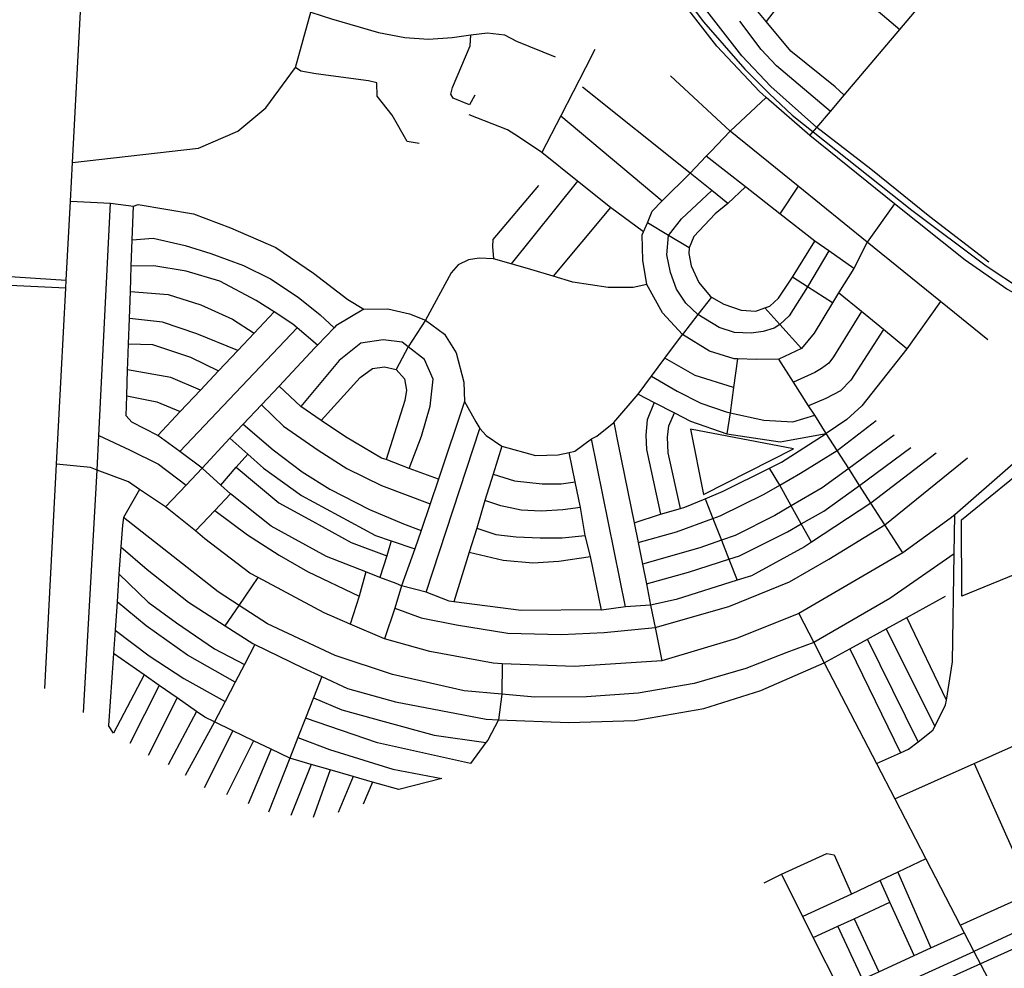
# Model space of a CAD drawing. Header units: millimetres. Extents: x 664923 to 767831, y 3118803 to 3207600.
# Tile 248 of 256: x 718275 to 719658, y 3159546 to 3160879. Entities that reach past the tile are written whole.
import ezdxf

# ---------------------------------------------------------------- set-up
doc = ezdxf.new("R2010")
doc.units = ezdxf.units.MM
for name, color, linetype in [('parks', 8, 'Continuous'), ('railways', 4, 'Continuous'), ('roads_2', 2, 'Continuous'), ('roads_3', 3, 'Continuous')]:
    doc.layers.add(name, color=color, linetype=linetype)

msp = doc.modelspace()

# ---------------------------------------------------------------- linework, layer by layer
at = {"layer": 'parks'}
for points in [[(719598.45, 3160068.77), (719598.26, 3160176.13), (719706.02, 3160264.17), (719823.47, 3160407.18), (719860.8, 3160374.39), (719878.18, 3160345.8), (719924.41, 3160246.95), (719894.06, 3160233.44), (719905.96, 3160201.37), (719693.59, 3160107.85), (719598.45, 3160068.77)], [(719217.41, 3160303.57), (719235.74, 3160211.56), (719361.86, 3160276.01), (719217.41, 3160303.57)]]:
    msp.add_lwpolyline(points, close=True, dxfattribs=at)
at = {"layer": 'railways'}
for points in [[(719090.83, 3161066.53), (719235.88, 3160875.51), (719293.48, 3160809.2), (719327.69, 3160775.06), (719360.37, 3160744.73), (719528.5, 3160611.03), (719632.56, 3160532.78), (719683.83, 3160499.03)], [(712718.69, 3160865.99), (713420.32, 3160376.37), (713748.04, 3160149.19), (714233.41, 3159929.57), (714810.89, 3159711.67), (715582.21, 3159412.48), (717399.04, 3159270.97), (718273.19, 3159202.99), (718609.25, 3159116.35), (718788.26, 3159166.98), (719096.08, 3159313.97), (720446.99, 3159923.53), (720506.55, 3159964.04), (720585.09, 3160022.46), (720673.07, 3160101.98), (720745.2, 3160192.48), (720803.42, 3160244.98), (720875.28, 3160291.67), (721018.68, 3160376.26), (721090.82, 3160425.46), (721214.9, 3160487.42), (721356.89, 3160563.27), (721416.81, 3160602.92)]]:
    msp.add_lwpolyline(points, dxfattribs=at)
at = {"layer": 'roads_2'}
for points in [[(718326.93, 3160254.33), (718339.76, 3160501.57), (718340.37, 3160512.63), (718346.43, 3160623.91), (718349.34, 3160677.9), (718374.04, 3161146.2), (718380.23, 3161263.5), (718384.86, 3161282.94)], [(719385.25, 3160715.93), (719394.65, 3160727.02), (719413.96, 3160749.84), (719433.34, 3160772.74), (719511.37, 3160864.93), (719555.61, 3160917.2), (719631.96, 3161007.42)], [(719155.84, 3160506.69), (719150.31, 3160540.69), (719149.65, 3160576.24), (719151.47, 3160580.56), (719156.82, 3160593.26), (719163.72, 3160609.63), (719177.82, 3160624.03), (719217.01, 3160662.92), (719239.48, 3160686.94), (719245.88, 3160693.48), (719273.25, 3160722.11), (719323.73, 3160769.51)], [(718346.43, 3160623.91), (718402.74, 3160620.92), (718434.84, 3160616.51), (718441.53, 3160618.87), (718519.04, 3160605.86), (718571.44, 3160586.28), (718634.69, 3160558.54), (718687.7, 3160522.54), (718736.13, 3160485.69), (718758.41, 3160472.09), (718792.07, 3160472.72), (718822.8, 3160465.38), (718845, 3160456.67)], [(719155.84, 3160506.69), (719137.08, 3160502.28), (719101.51, 3160502.43), (719052.23, 3160509.88), (719024.35, 3160518.25), (718992.99, 3160527.67), (718965.31, 3160535.72), (718940.58, 3160542.9), (718920.48, 3160543.6), (718905.59, 3160541.44), (718891.06, 3160534.14), (718880.96, 3160522.89), (718845, 3160456.67)], [(719206.23, 3160436.56), (719178.14, 3160466.68), (719155.84, 3160506.69)], [(719109.61, 3160312.94), (719143.76, 3160352.5), (719162.47, 3160377.7), (719181.32, 3160403.05), (719206.23, 3160436.56)], [(719109.61, 3160312.94), (719115.84, 3160282.06), (719138.09, 3160171.85), (719143.66, 3160144.26), (719149.78, 3160113.87), (719155.36, 3160086.29), (719161.38, 3160056.41), (719167.79, 3160024.66), (719177.2, 3159978.1)], [(719670.55, 3160254.56), (719588.52, 3160183.32), (719582.09, 3160177.75), (719515.43, 3160129.7), (719369.4, 3160044.36), (719282.06, 3160009.43), (719177.2, 3159978.1), (719054.21, 3159969.96), (718953.06, 3159973.99), (718940.31, 3159974.5), (718851.06, 3159990.91), (718787.6, 3160008.75), (718739.32, 3160029.5), (718702.76, 3160045.23), (718609.92, 3160095.13), (718598.41, 3160101.32), (718535.35, 3160149.62), (718521.91, 3160160.5), (718480.04, 3160194.41), (718443.59, 3160218.81), (718427.7, 3160229.44), (718383.93, 3160245.92), (718374.73, 3160249.39), (718326.93, 3160254.33)], [(719369.4, 3160044.36), (719390.49, 3160003.67), (719405.18, 3159975.32), (719478.48, 3159833.91), (719504.27, 3159784.15), (719547.84, 3159700.07), (719596.16, 3159606.85), (719601.8, 3159595.95), (719615.48, 3159569.55), (719640.05, 3159522.16), (719644.89, 3159512.69)]]:
    msp.add_lwpolyline(points, dxfattribs=at)
at = {"layer": 'roads_3'}
for points in [[(719814.23, 3160418.99), (719661.74, 3160499.93), (719603.35, 3160540.86), (719504.02, 3160620.04), (719385.25, 3160715.93), (719323.73, 3160769.51), (719314.5, 3160777.89), (719254.22, 3160841.33), (719201.89, 3160909.29), (719054.98, 3161080.01), (719011.2, 3161101.85), (718967.16, 3161117.59), (718792.46, 3161169.13), (718380.23, 3161263.5), (718320.51, 3161299), (718276.22, 3161365.86)], [(718349.34, 3160677.9), (718526.49, 3160698.34), (718581.68, 3160721.88), (718620.85, 3160754.73), (718662.64, 3160811.53), (718683.83, 3160889.25), (718726.8, 3161046.54), (718733.73, 3161064.04), (718742.58, 3161086.41), (718792.46, 3161169.13), (718801.21, 3161182.67)], [(719636.47, 3160538.03), (719553.44, 3160601.96), (719470.8, 3160668.59), (719394.65, 3160727.02), (719330.43, 3160784.62), (719289.45, 3160828), (719246.73, 3160882.73), (719132.99, 3161028.47), (719097.16, 3161071.75), (719071.04, 3161097.06)], [(719351.65, 3160998.69), (719392.1, 3160965.2), (719459.91, 3160909.07), (719511.37, 3160864.93)], [(719392.1, 3160965.2), (719323.56, 3160876.34)], [(719433.34, 3160772.74), (719420.78, 3160784.23), (719358.4, 3160834.26), (719323.56, 3160876.34), (719288.56, 3160918.63)], [(718683.83, 3160889.25), (718712.93, 3160879.88), (718779.1, 3160860.8), (718815.93, 3160853.49), (718849.42, 3160851.52), (718882.38, 3160853.87), (718908.6, 3160857.39), (718932.21, 3160860.2), (718955.94, 3160857.41), (718973.05, 3160848.43), (719027.1, 3160826.54)], [(719413.96, 3160749.84), (719338.3, 3160814.04), (719316.87, 3160836.63), (719286.71, 3160876.81)], [(718914.3, 3160772.44), (718907.16, 3160758.96), (718883.88, 3160768.45), (718880.62, 3160774.13), (718882.94, 3160783.51), (718907.71, 3160842.04), (718908.6, 3160857.39)], [(719083.19, 3160836.96), (719069.99, 3160811.24), (719035.27, 3160743.62), (719008.71, 3160691.9)], [(718836.23, 3160704.88), (718819.37, 3160707.7), (718798.25, 3160744.68), (718777.27, 3160771.45), (718776.88, 3160789.96), (718765.27, 3160792.88), (718691.05, 3160802.47), (718669.97, 3160806.25), (718662.64, 3160811.53)], [(719634.95, 3160429.15), (719568.52, 3160482.95), (719465.71, 3160566.22), (719368.78, 3160644.74), (719273.25, 3160722.11), (719189.32, 3160799.6)], [(719270.05, 3160620.57), (719247.4, 3160638.67), (719217.01, 3160662.92), (719065.59, 3160783.81)], [(719151.47, 3160580.56), (719105.18, 3160615.04), (719058.86, 3160651.95), (719008.71, 3160691.9), (718975.73, 3160714.27), (718960.4, 3160723.91), (718906.42, 3160745.13)], [(719035.27, 3160743.62), (719177.82, 3160624.03)], [(719446.66, 3160529.15), (719411.53, 3160554.03), (719392.24, 3160567.69), (719342.99, 3160606.04), (719294.74, 3160643.75), (719239.48, 3160686.94)], [(719058.86, 3160651.95), (718965.31, 3160535.72)], [(718339.76, 3160501.57), (718271.28, 3160504.76), (718197.16, 3160509.23), (718163.31, 3160513.33), (718136.3, 3160523), (718038.02, 3160582.82), (718000.33, 3160596.2), (717984.46, 3160603.1), (717824.76, 3160641.15)], [(719003.79, 3160645.84), (718939.56, 3160569.94), (718939.23, 3160560), (718940.58, 3160542.9)], [(719411.53, 3160554.03), (719381.86, 3160503.35), (719355.96, 3160462.55), (719343.1, 3160450.33), (719334.7, 3160445.15), (719319.56, 3160440.68), (719302.79, 3160438.29), (719279.14, 3160439.41), (719257.49, 3160446.32), (719227.8, 3160464.32), (719210.63, 3160480.44), (719197.66, 3160500.06), (719189.35, 3160523.41), (719184.21, 3160548.15), (719186.58, 3160575.44), (719204.8, 3160598.69), (719247.4, 3160638.67)], [(719294.74, 3160643.75), (719270.05, 3160620.57), (719252.14, 3160606.14), (719222.06, 3160573.98), (719215.46, 3160558.15), (719214.99, 3160550.44), (719218.22, 3160532.86), (719229.24, 3160509.56), (719244.8, 3160490.41), (719247.05, 3160489.11), (719264.28, 3160479.16), (719288.34, 3160470.7), (719308.99, 3160469.2), (719321.99, 3160473.66), (719328.96, 3160476.05), (719340.96, 3160487.62), (719360.55, 3160516.93), (719392.24, 3160567.69)], [(719368.78, 3160644.74), (719342.99, 3160606.04)], [(718005.45, 3160610.07), (718046.66, 3160593.17), (718066.68, 3160585.31), (718091.65, 3160568.9), (718138.61, 3160536.01), (718157.86, 3160526.27), (718164.46, 3160524.7), (718172.09, 3160522.89), (718203.78, 3160521.74), (718340.37, 3160512.63)], [(718364.66, 3159905.55), (718383.93, 3160245.92), (718386.36, 3160294.46), (718402.74, 3160620.92)], [(718811.62, 3160083.33), (718803.7, 3160086.43), (718781.09, 3160095.29), (718761.37, 3160103.01), (718706, 3160124.7), (718628.43, 3160167.14), (718571.17, 3160212.49), (718557.61, 3160224.77), (718531.37, 3160248.54), (718499.95, 3160271.85), (718469.28, 3160294.58), (718432.55, 3160313.34), (718424.51, 3160322.37), (718425.41, 3160350.25), (718426.59, 3160386.89), (718426.92, 3160396.96), (718427.87, 3160423.11), (718429.16, 3160459.01), (718430.52, 3160496.96), (718431.82, 3160532.64), (718433.13, 3160569.25), (718434.84, 3160616.51)], [(719105.18, 3160615.04), (719024.35, 3160518.25)], [(719504.02, 3160620.04), (719465.71, 3160566.22), (719446.66, 3160529.15), (719425.37, 3160495.02), (719417.02, 3160480.95), (719391.19, 3160438.51), (719373.47, 3160416.75), (719341.52, 3160401.61), (719310.1, 3160401.44), (719283.44, 3160402.18), (719278.75, 3160402.31), (719244.27, 3160412.87), (719206.23, 3160436.56)], [(719215.46, 3160558.15), (719186.58, 3160575.44), (719156.82, 3160593.26)], [(718433.13, 3160569.25), (718462.67, 3160571.53), (718507.4, 3160561.38), (718543.66, 3160550.25), (718589.37, 3160533.38), (718627.46, 3160514.68), (718666.12, 3160488.81), (718697.13, 3160464.07), (718716.65, 3160445.76)], [(718693.39, 3160421.26), (718664.71, 3160445.99), (718658.77, 3160451.12), (718632.52, 3160468.04), (718607.25, 3160484.34), (718556.26, 3160511.24), (718508.91, 3160525.55), (718463.4, 3160532.71), (718431.82, 3160532.64)], [(719417.02, 3160480.95), (719381.86, 3160503.35), (719360.55, 3160516.93)], [(718430.52, 3160496.96), (718483.79, 3160492.58), (718529.45, 3160478.23), (718573.95, 3160457.97), (718604.65, 3160438.5)], [(719247.05, 3160489.11), (719227.8, 3160464.32), (719206.23, 3160436.56)], [(719521.24, 3160416.52), (719488.56, 3160443.28), (719457.38, 3160468.81), (719425.37, 3160495.02)], [(718758.41, 3160472.09), (718719.29, 3160448.54), (718716.65, 3160445.76), (718693.39, 3160421.26), (718689.87, 3160417.54), (718639.54, 3160364.03), (718614.53, 3160337.42), (718589.01, 3160310.28), (718570.5, 3160290.6), (718531.37, 3160248.54), (718508.76, 3160224.95), (718480.04, 3160194.41)], [(719321.99, 3160473.66), (719343.1, 3160450.33), (719373.47, 3160416.75)], [(719568.52, 3160482.95), (719521.24, 3160416.52), (719458.29, 3160336.45), (719436.86, 3160316.98), (719408.08, 3160297.54)], [(718581.66, 3160414.13), (718523.85, 3160437.2), (718475.61, 3160453.6), (718429.16, 3160459.01)], [(718632.52, 3160468.04), (718604.65, 3160438.5), (718581.66, 3160414.13), (718554.35, 3160385.2), (718529.09, 3160358.43), (718500.57, 3160328.2), (718469.28, 3160294.58)], [(719457.38, 3160468.81), (719418.5, 3160404.84), (719411.49, 3160396.17), (719401.64, 3160388.67), (719392.04, 3160383), (719362.01, 3160369.58)], [(718499.95, 3160271.85), (718664.71, 3160445.99)], [(718845, 3160456.67), (718820.82, 3160419.08), (718804.05, 3160387.2)], [(718845, 3160456.67), (718871.94, 3160436.83), (718888.09, 3160410.82), (718899.15, 3160369.63), (718900.15, 3160342.36), (718915.85, 3160313.92), (718921.24, 3160304.25), (718930.41, 3160294.7), (718952.24, 3160279.52), (718999.5, 3160266.28), (719031.31, 3160267.36), (719046.82, 3160270.62), (719054.72, 3160272.66), (719078.13, 3160289.69), (719085.66, 3160293.71), (719109.61, 3160312.94)], [(719488.56, 3160443.28), (719442.65, 3160372.46), (719427.97, 3160357.3), (719407.69, 3160346.73), (719383.2, 3160336.45)], [(718427.87, 3160423.11), (718461.77, 3160422.54), (718515.13, 3160404.54), (718554.35, 3160385.2)], [(718822.27, 3160248.19), (718839.51, 3160293.75), (718851.84, 3160335.62), (718855.9, 3160373.67), (718843.71, 3160401.4), (718820.82, 3160419.08), (718812.5, 3160425.51), (718785.62, 3160429.05), (718754.15, 3160424.08), (718724.06, 3160399.89), (718669.78, 3160335.06)], [(719277.96, 3160361.82), (719223.97, 3160378.89), (719181.32, 3160403.05)], [(719283.44, 3160402.18), (719277.96, 3160361.82), (719273.15, 3160326.41), (719268.42, 3160296.93)], [(719515.43, 3160129.7), (719490.33, 3160168.95), (719470.88, 3160199.35), (719454.8, 3160224.48), (719439.66, 3160248.16), (719423.59, 3160273.29), (719408.08, 3160297.54), (719391.86, 3160322.9), (719383.2, 3160336.45), (719362.01, 3160369.58), (719341.52, 3160401.61)], [(718698.56, 3160315.79), (718753.35, 3160376.12), (718770.76, 3160388.61), (718787.69, 3160390.94), (718804.05, 3160387.2), (718815.82, 3160374.25), (718818.5, 3160358.43), (718816.06, 3160343.88), (718789.9, 3160260.92)], [(718529.09, 3160358.43), (718487.23, 3160376.17), (718426.59, 3160386.89)], [(719162.47, 3160377.7), (719198.74, 3160356.74), (719231.97, 3160340.14), (719267.5, 3160327.63), (719273.15, 3160326.41), (719320.31, 3160316.14), (719361.08, 3160313.52), (719391.86, 3160322.9)], [(718863.26, 3160233.05), (718822.27, 3160248.19), (718789.9, 3160260.92), (718783.55, 3160262.49), (718732.93, 3160292.78), (718698.56, 3160315.79), (718669.78, 3160335.06), (718639.54, 3160364.03)], [(718425.41, 3160350.25), (718467.94, 3160342.05), (718500.57, 3160328.2)], [(719143.76, 3160352.5), (719166.43, 3160340.83), (719194.76, 3160326.26), (719217.52, 3160314.55), (719268.42, 3160296.93), (719343.28, 3160285.5), (719408.08, 3160297.54)], [(718614.53, 3160337.42), (718645.7, 3160307.6), (718694.25, 3160273.91), (718734.62, 3160248.07), (718783.42, 3160224.51), (718851.66, 3160198.64)], [(718900.15, 3160342.36), (718863.26, 3160233.05), (718851.66, 3160198.64), (718839.06, 3160161.32), (718830.32, 3160135.38), (718811.62, 3160083.33), (718802.21, 3160052.05), (718787.6, 3160008.75)], [(719166.43, 3160340.83), (719156.4, 3160316.44), (719154.43, 3160294.8), (719155.48, 3160274.9), (719175.42, 3160184.15)], [(719203.53, 3160192.08), (719186.1, 3160270.41), (719185.02, 3160292.33), (719187.11, 3160307.9), (719194.76, 3160326.26)], [(718589.01, 3160310.28), (718631.04, 3160274.42), (718671.91, 3160243.53), (718710.54, 3160219.35), (718766.66, 3160190.44), (718814.11, 3160170.64), (718839.06, 3160161.32)], [(719143.66, 3160144.26), (719197.69, 3160159.21), (719248.77, 3160177.9), (719259.03, 3160181.64), (719320.91, 3160212.16), (719342.74, 3160224.7), (719371.94, 3160241.48), (719423.59, 3160273.29), (719478.39, 3160315.64)], [(718386.36, 3160294.46), (718429.38, 3160274.6), (718470.06, 3160254.26), (718508.76, 3160224.95)], [(718846.24, 3160074.43), (718921.24, 3160304.25)], [(719138.09, 3160171.85), (719175.42, 3160184.15), (719203.53, 3160192.08), (719209.39, 3160193.73), (719237.79, 3160205.61), (719263.26, 3160216.26), (719328.55, 3160248.75), (719345.21, 3160257.04), (719408.08, 3160297.54)], [(719503.62, 3160294.92), (719439.66, 3160248.16), (719402.19, 3160221.11), (719358.89, 3160195.9), (719335.72, 3160182.39), (719280.25, 3160154.01), (719260.91, 3160147.28), (719230.35, 3160136.53), (719149.78, 3160113.87)], [(718570.5, 3160290.6), (718595.63, 3160268.29), (718617.52, 3160248.85), (718670.84, 3160210.17), (718774.97, 3160154.3), (718796.9, 3160146.8), (718830.32, 3160135.38)], [(718952.24, 3160279.52), (718940.12, 3160240.27), (718928.66, 3160203.17), (718917.37, 3160164.14), (718906.28, 3160130.71), (718884.73, 3160060.91)], [(719125.91, 3160053.96), (719078.13, 3160289.69)], [(719155.36, 3160086.29), (719214.36, 3160102.47), (719271.43, 3160120.75), (719286.21, 3160125.42), (719353.45, 3160159.43), (719372.87, 3160170.38), (719404.83, 3160188.41), (719454.8, 3160224.48), (719527.03, 3160277.8)], [(718557.61, 3160224.77), (718579.39, 3160249.83), (718595.63, 3160268.29)], [(719562.66, 3160269.88), (719470.88, 3160199.35), (719387.48, 3160144.67), (719377.63, 3160138.13), (719303.31, 3160097.49), (719283.14, 3160091.2), (719197.04, 3160064.27), (719161.38, 3160056.41), (719125.91, 3160053.96), (719092.4, 3160049.23), (719091.25, 3160049.64), (718979.7, 3160048.83), (718884.73, 3160060.91), (718878.5, 3160061.7), (718846.24, 3160074.43), (718811.62, 3160083.33)], [(719092.4, 3160049.23), (719076.87, 3160124.67), (719069.6, 3160154.16), (719062.7, 3160193.5), (719055.3, 3160229.4), (719046.82, 3160270.62)], [(718310.5, 3159939.31), (718326.93, 3160254.33)], [(718579.39, 3160249.83), (718638.9, 3160199.79), (718686.34, 3160174.21), (718740.93, 3160144.16), (718790.85, 3160125.36)], [(718802.21, 3160052.05), (718839.05, 3160038.59), (718888.87, 3160028.56), (718960.79, 3160016.82), (719035.48, 3160014.83), (719096.1, 3160017.66), (719167.79, 3160024.66), (719271.03, 3160054.27), (719356.49, 3160089.21), (719411.9, 3160120.62), (719490.33, 3160168.95), (719606.65, 3160263.04)], [(718940.12, 3160240.27), (718970.29, 3160231.04), (719008.97, 3160226.71), (719035.69, 3160226.78), (719055.3, 3160229.4)], [(719387.48, 3160144.67), (719372.87, 3160170.38), (719358.89, 3160195.9), (719342.74, 3160224.7), (719328.55, 3160248.75)], [(718443.59, 3160218.81), (718421.13, 3160179.15), (718419.36, 3160168.75), (718417.21, 3160138.03), (718414.56, 3160100.07), (718411.82, 3160060.85), (718409.04, 3160021.17), (718406.75, 3159988.38), (718399.66, 3159887.04)], [(718571.17, 3160212.49), (718548.99, 3160189.33), (718521.91, 3160160.5)], [(719062.7, 3160193.5), (719038.08, 3160190.11), (719007.57, 3160188.28), (718979.55, 3160189.86), (718951.01, 3160195.66), (718928.66, 3160203.17)], [(719237.79, 3160205.61), (719248.77, 3160177.9), (719260.91, 3160147.28), (719271.43, 3160120.75), (719283.14, 3160091.2)], [(718548.99, 3160189.33), (718595.09, 3160155.17), (718639.74, 3160126.45), (718679.61, 3160103.57), (718751.79, 3160068.95)], [(719478.48, 3159833.91), (719512.37, 3159848.84), (719523.51, 3159853.74), (719536.98, 3159864.29), (719557.79, 3159880.55), (719560.39, 3159885.71), (719575.79, 3159916.35), (719576.83, 3159922.94), (719585.27, 3159976.45), (719587.65, 3160128.24), (719588.52, 3160183.32)], [(719587.65, 3160128.24), (719497.45, 3160065.36), (719390.49, 3160003.67), (719352.93, 3159989.65), (719295.24, 3159967.05), (719222.66, 3159946.28), (719144.02, 3159932.57), (719071.15, 3159927.4), (718998.61, 3159926.89), (718952.13, 3159931.18), (718899.61, 3159936.02), (718798.65, 3159958.61), (718718.4, 3159985.39), (718623.39, 3160030.04), (718583.16, 3160055.89), (718553.84, 3160074.74), (718421.13, 3160179.15)], [(718917.37, 3160164.14), (718944.08, 3160155.43), (718972.56, 3160152.16), (719006.09, 3160150.68), (719037.06, 3160150.83), (719069.6, 3160154.16)], [(718796.9, 3160146.8), (718790.85, 3160125.36), (718781.09, 3160095.29)], [(718417.21, 3160138.03), (718454.29, 3160106.14), (718512.15, 3160060.3), (718563.59, 3160027.24), (718602.49, 3160002.23), (718605.37, 3160000.83), (718672.7, 3159968.08), (718699.55, 3159955.78), (718735.68, 3159939.21), (718803.22, 3159920.56), (718930.26, 3159895.91), (718947.64, 3159895.23), (719046.42, 3159891.33), (719139.01, 3159894.41), (719236.09, 3159911.09), (719316.39, 3159936.22), (719405.18, 3159975.32), (719441.16, 3159995.04), (719465.89, 3160008.59), (719492.36, 3160023.09), (719521.08, 3160038.84), (719575.56, 3160068.69)], [(718906.28, 3160130.71), (718954.14, 3160119.34), (718995.77, 3160115.89), (719032.22, 3160117.84), (719076.87, 3160124.67)], [(718414.56, 3160100.07), (718455.53, 3160060.36), (718495.52, 3160031.57), (718548.8, 3159995), (718590.73, 3159972.75)], [(718761.37, 3160103.01), (718751.79, 3160068.95), (718739.32, 3160029.5)], [(718563.59, 3160027.24), (718583.16, 3160055.89), (718609.92, 3160095.13)], [(718577.73, 3159947.82), (718510.79, 3159985.85), (718452.75, 3160026.97), (718411.82, 3160060.85)], [(719576.83, 3159922.94), (719521.08, 3160038.84)], [(718409.04, 3160021.17), (718456.94, 3159984.85), (718505.45, 3159953.26), (718563.73, 3159920.95)], [(719492.36, 3160023.09), (719560.39, 3159885.71)], [(719504.27, 3159784.15), (719615.68, 3159833.77), (719795.23, 3159913.75), (720035.48, 3160020.78)], [(718605.37, 3160000.83), (718590.73, 3159972.75), (718577.73, 3159947.82), (718563.73, 3159920.95), (718548.71, 3159892.15), (718507.53, 3159816.79)], [(719536.98, 3159864.29), (719465.89, 3160008.59)], [(718807.9, 3159797.07), (718770.82, 3159807.71), (718743.65, 3159815.52), (718711.25, 3159824.82), (718684.45, 3159832.51), (718654.34, 3159841.15), (718628.3, 3159853.72), (718603.32, 3159865.79), (718574.51, 3159879.7), (718548.71, 3159892.15), (718535.19, 3159898.68), (718523.23, 3159907.03), (718496.3, 3159925.83), (718471.07, 3159943.46), (718449.85, 3159958.27), (718406.75, 3159988.38)], [(719441.16, 3159995.04), (719512.37, 3159848.84)], [(718953.06, 3159973.99), (718952.13, 3159931.18), (718947.64, 3159895.23), (718932.55, 3159866.61), (718930, 3159863.14), (718908.36, 3159833.69), (718777.73, 3159862.59), (718676.48, 3159897.29)], [(718449.85, 3159958.27), (718406.98, 3159876.36), (718399.66, 3159887.04)], [(718699.55, 3159955.78), (718687.76, 3159925.9), (718676.48, 3159897.29), (718665.78, 3159870.17), (718654.34, 3159841.15), (718624.55, 3159765.64)], [(718471.07, 3159943.46), (718429.99, 3159861.95)], [(718496.3, 3159925.83), (718455.42, 3159845.19)], [(718687.76, 3159925.9), (718727.43, 3159909.35), (718787.12, 3159892.74), (718857.47, 3159873.79), (718930, 3159863.14)], [(718523.23, 3159907.03), (718483.84, 3159831.88)], [(718574.51, 3159879.7), (718534.32, 3159799.74)], [(718603.32, 3159865.79), (718565.73, 3159789.86)], [(718665.78, 3159870.17), (718710.14, 3159853.33), (718799.04, 3159825.82), (718867.92, 3159812.63), (718807.9, 3159797.07)], [(718628.3, 3159853.72), (718596.17, 3159776.93)], [(718684.45, 3159832.51), (718655.87, 3159760.82)], [(718711.25, 3159824.82), (718687.14, 3159757.69)], [(719615.68, 3159833.77), (719671.52, 3159708.84), (719684.66, 3159679.43), (719696.94, 3159651.94), (719713.43, 3159615.03)], [(718743.65, 3159815.52), (718722.3, 3159764.75)], [(718770.82, 3159807.71), (718757.38, 3159776.55)], [(719596.16, 3159606.85), (719696.94, 3159651.94), (719818.94, 3159706.55), (719875.31, 3159731.77)], [(719320.97, 3159666.13), (719345.17, 3159678.47), (719408.97, 3159707.22), (719419.33, 3159705.25), (719443.43, 3159650.32)], [(719547.84, 3159700.07), (719508.43, 3159681.29), (719483.9, 3159669.6), (719443.43, 3159650.32), (719375.12, 3159618.72)], [(719890.51, 3159697.26), (719713.43, 3159615.03), (719615.48, 3159569.55)], [(719462.45, 3159444.49), (719439.75, 3159489.77), (719426.55, 3159516.11), (719389.91, 3159589.2), (719375.12, 3159618.72), (719345.17, 3159678.47)], [(719531.38, 3159563.87), (719497.61, 3159639.07), (719483.9, 3159669.6)], [(719508.43, 3159681.29), (719555, 3159574.63)], [(719389.91, 3159589.2), (719424.29, 3159605.13), (719447.17, 3159615.72), (719497.61, 3159639.07)], [(719447.17, 3159615.72), (719481.82, 3159541.3)], [(719458.85, 3159530.82), (719424.29, 3159605.13)], [(719299.3, 3159459.91), (719426.55, 3159516.11), (719458.85, 3159530.82), (719481.82, 3159541.3), (719531.38, 3159563.87), (719555, 3159574.63), (719601.8, 3159595.95)], [(719311.51, 3159430.97), (719439.75, 3159489.77), (719615.48, 3159569.55)]]:
    msp.add_lwpolyline(points, dxfattribs=at)

doc.saveas('drawing.dxf')
